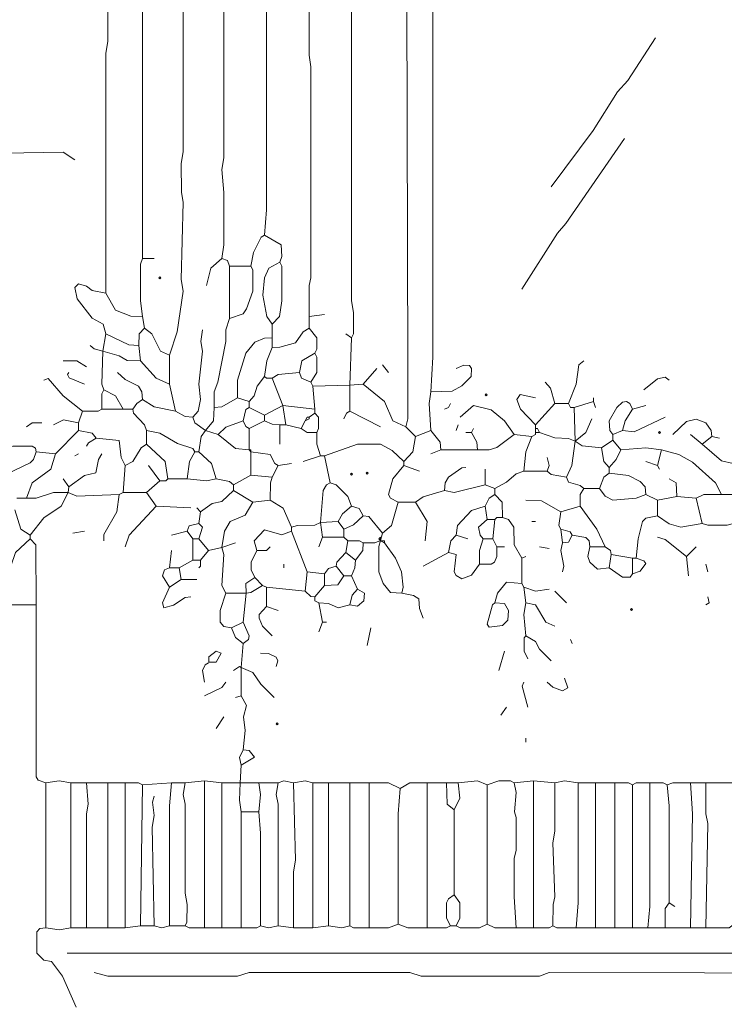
# Model space of a CAD drawing. Header units: millimetres. Extents: x 11 to 20000, y -4 to 8232.
# Tile 14 of 54: x 4007 to 5379, y 2807 to 4726. Entities that reach past the tile are written whole.
import ezdxf

# ---------------------------------------------------------------- set-up
doc = ezdxf.new("R2010")
doc.units = ezdxf.units.MM
for name, color, linetype, lineweight in [('ARCHITECTURE', 7, 'Continuous', 13), ('MASONRY_AND_ARCH', 7, 'Continuous', 13), ('PLANTING', 7, 'Continuous', 13)]:
    doc.layers.add(name, color=color, linetype=linetype, lineweight=lineweight)

msp = doc.modelspace()

# ---------------------------------------------------------------- linework, layer by layer
at = {"layer": 'ARCHITECTURE', "color": 7, "lineweight": 13}
for points in [[(4174.20814, 4193.06143), (4174.21437, 4660.63348), (4177.9793, 4683.25792), (4177.9724, 5000), (4174.21437, 5018.85328), (4174.21437, 5128.20554), (4177.9724, 5147.05882), (4177.9793, 5531.67421)], [(4249.62251, 5527.90305), (4249.61629, 5267.72206), (4245.85882, 5248.86878), (4249.62251, 5018.85328), (4245.85882, 4996.22885), (4245.8526, 4260.93473)], [(4325.03812, 5527.90305), (4325.03122, 4468.32579), (4321.26697, 4445.70136), (4321.41505, 4389.14027), (4325.03812, 4370.28699), (4321.27319, 4219.45701), (4325.03122, 4196.83258), (4313.57749, 4117.64706), (4298.64253, 4072.39819)], [(4570.13575, 4147.81256), (4570.28382, 4208.1448), (4573.9, 4223.22817), (4573.9, 4634.2379), (4570.13575, 4656.86233), (4570.14197, 4758.67229), (4573.9, 4777.52681), (4573.9, 5196.07885), (4570.14197, 5214.93213), (4570.13575, 5414.78088), (4573.9, 5437.40532), (4573.9069, 5531.67421)], [(4404.22364, 5524.13314), (4404.21674, 4457.01357), (4400.45249, 4434.38914), (4404.21674, 4389.14027), (4404.21674, 4287.33032), (4400.45249, 4260.93473)], [(4487.17907, 5282.80543), (4487.17285, 4355.20362), (4483.40916, 4306.1836)], [(4758.67229, 3932.88043), (4762.44344, 3947.9638), (4762.44344, 4030.92048), (4762.44344, 4049.77376), (4759.87704, 5003.77048), (4769.98518, 5013.87862), (4981.14672, 5089.44796), (5056.56109, 5109.20317), (5267.72206, 5146.91075), (5407.23982, 5158.22296), (5456.25984, 5158.37104)], [(4807.69231, 4000.75373), (4811.46346, 4068.62704), (4811.45656, 4905.73111), (4807.69853, 4950.97998), (4811.61742, 4962.28597), (4822.77568, 4969.8345)], [(5041.47771, 4400.45249), (5123.38462, 4509.80351), (5170.73993, 4585.21912), (5191.25102, 4607.84355), (5245.09762, 4690.79898)], [(5184.76663, 4494.72138), (5070.58778, 4328.80803), (5053.84038, 4309.95475), (4984.91663, 4200.60373)], [(4113.8759, 4453.24242), (4091.25147, 4468.17115), (3898.94378, 4464.55464)], [(4038.46154, 3585.97285), (3947.9638, 3585.97907), (3925.33937, 3589.74333), (3774.50973, 3589.7371), (3751.88529, 3585.97285), (3668.92919, 3585.97907), (3650.07534, 3589.74355), (3088.23529, 3589.74355), (3069.38167, 3585.97975), (3046.75724, 3589.7371), (2854.44955, 3589.7371), (2843.13699, 3585.97285)]]:
    msp.add_lwpolyline(points, dxfattribs=at)
at = {"layer": 'MASONRY_AND_ARCH', "color": 7, "lineweight": 13}
for points in [[(4366.51584, 3242.83586), (4366.51584, 2956.25916)], [(5007.54106, 3242.83586), (5007.54106, 2956.25916)], [(4057.31482, 3239.06459), (4057.31482, 2956.25916)], [(4106.33484, 3239.06459), (4106.33484, 2956.25916)], [(4136.50034, 3239.06459), (4140.11686, 3197.58699), (4136.50724, 3178.73303), (4136.50034, 2956.25916)], [(4177.9793, 3239.06459), (4177.9793, 2956.25916)], [(4211.91595, 3239.06459), (4211.91595, 2956.25916)], [(4245.8526, 3235.29412), (4242.08145, 2960.03043)], [(4302.41369, 3239.06459), (4298.64876, 3193.81572), (4298.64253, 2960.03043)], [(4328.80803, 3239.06459), (4325.04434, 3216.44016), (4328.80181, 3197.58699), (4328.81493, 3024.13247), (4332.57919, 3001.50803), (4332.43111, 2967.57828), (4328.80803, 2960.03043)], [(4400.45249, 2956.25916), (4400.45249, 3239.06459)], [(4509.80351, 2960.03043), (4509.79729, 3197.58699), (4506.03982, 3216.44016), (4509.80351, 3239.06459)], [(4539.97025, 2956.25916), (4539.97647, 3065.61086), (4543.74016, 3088.23529), (4539.97025, 3239.06459)], [(4577.67681, 3239.06459), (4577.67681, 2956.25916)], [(4607.84355, 3239.06459), (4607.84355, 2960.03043)], [(4649.32127, 2960.03043), (4649.32127, 3239.06459)], [(4687.02907, 3239.06459), (4687.02907, 2956.25916)], [(4747.36007, 3227.75238), (4743.59638, 3178.73303), (4743.59016, 2963.8009)], [(4800.15124, 3239.06459), (4800.15124, 2956.25916)], [(4917.04333, 3235.29412), (4917.04333, 2963.8009)], [(4973.60441, 2956.25916), (4969.8345, 3016.59152), (4969.98235, 3092.00577), (4973.59819, 3107.08925), (4973.45656, 3171.19129), (4970.13043, 3182.50351), (4973.59819, 3220.21143), (4969.8345, 3239.06459)], [(5049.02002, 3239.06459), (5049.01312, 3144.79638), (5045.24887, 3122.17195), (5049.01312, 3016.59152), (5045.39695, 3001.50803), (5045.24887, 2960.03043)], [(5094.26889, 3239.06459), (5094.26199, 3005.2793), (5090.49774, 2956.25939)], [(5128.20554, 3239.06459), (5128.20554, 2956.25939)], [(5165.9121, 2956.25939), (5165.9121, 3239.06459)], [(5199.84876, 2956.25939), (5199.84876, 3235.29412)], [(5233.78541, 3239.06459), (5233.77919, 2997.73756), (5230.0155, 2956.25939)], [(5271.49321, 3005.2793), (5271.48699, 3193.81572), (5267.72206, 3235.29412)], [(5312.97093, 3239.06459), (5316.74208, 3178.73303), (5312.97093, 2956.25939)], [(5343.13767, 3239.06459), (5343.28552, 3178.73303), (5346.90758, 3159.87907), (5343.13767, 2956.25939)], [(4268.47704, 3212.66968), (4265.00238, 3201.35747), (4268.47014, 3174.96256), (4264.70588, 3152.33812), (4268.47704, 2960.03043)], [(4852.94118, 3186.27477), (4852.94118, 3020.36199)], [(4438.16029, 3182.50351), (4472.09695, 3182.50351)], [(4438.16029, 3182.50351), (4438.16029, 2956.25916)], [(4475.86686, 2960.03043), (4475.86063, 3141.0259), (4472.09695, 3182.50351)], [(4845.40011, 2960.03043), (4838.01278, 2975.11312), (4838.01278, 3005.2793), (4841.7836, 3012.81403), (4852.94118, 3020.36199)], [(4856.71233, 2960.03043), (4864.09876, 2975.11312), (4864.09876, 3005.2793), (4852.94118, 3020.36199)], [(5271.49321, 3005.2793), (5264.1, 2993.96708), (5263.95215, 2956.25939)], [(5282.80543, 2997.73756), (5271.49321, 3005.2793)], [(4057.31482, 2956.25916), (4046.0095, 2955.05509), (4039.66606, 2948.71131), (4039.66606, 2907.23982), (4053.54491, 2893.3612), (4068.47919, 2890.95294), (4090.05419, 2861.99095), (4116.59038, 2801.65939)], [(4057.31482, 2956.25916), (4083.71041, 2952.48869), (4106.33484, 2956.25916)], [(4136.50034, 2956.25916), (4106.33484, 2956.25916)], [(4177.9793, 2956.25916), (4136.50034, 2956.25916)], [(4177.9793, 2956.25916), (4211.91595, 2956.25916)], [(4211.91595, 2956.25916), (4242.08145, 2960.03043)], [(4268.47704, 2960.03043), (4242.08145, 2960.03043)], [(4268.47704, 2960.03043), (4283.55916, 2956.25916), (4298.64253, 2960.03043)], [(4328.80803, 2960.03043), (4298.64253, 2960.03043)], [(4328.80803, 2960.03043), (4336.35656, 2956.4069), (4366.51584, 2956.25916)], [(4400.45249, 2956.25916), (4366.51584, 2956.25916)], [(4400.45249, 2956.25916), (4438.16029, 2956.25916)], [(4475.86686, 2960.03043), (4468.31957, 2956.4069), (4438.16029, 2956.25916)], [(4475.86686, 2960.03043), (4490.95023, 2956.25916), (4509.80351, 2960.03043)], [(4539.97025, 2956.25916), (4509.80351, 2960.03043)], [(4539.97025, 2956.25916), (4577.67681, 2956.25916)], [(4577.67681, 2956.25916), (4607.84355, 2960.03043)], [(4649.32127, 2960.03043), (4634.2379, 2956.25916), (4607.84355, 2960.03043)], [(4649.32127, 2960.03043), (4656.86923, 2956.4069), (4687.02907, 2956.25916)], [(4743.59016, 2963.8009), (4724.73563, 2956.40769), (4687.02907, 2956.25916)], [(4743.59016, 2963.8009), (4762.44344, 2956.40769), (4800.15124, 2956.25916)], [(4845.40011, 2960.03043), (4837.85158, 2956.4069), (4800.15124, 2956.25916)], [(4856.71233, 2960.03043), (4845.40011, 2960.03043)], [(4856.71233, 2960.03043), (4864.25962, 2956.4069), (4901.9612, 2956.4138), (4917.04333, 2963.8009)], [(4973.60441, 2956.25916), (4932.1267, 2956.4138), (4917.04333, 2963.8009)], [(4973.60441, 2956.25916), (5007.54106, 2956.25916)], [(5045.24887, 2960.03043), (5037.7009, 2956.4069), (5007.54106, 2956.25916)], [(5090.49774, 2956.25939), (5075.41437, 2956.25939), (5052.79683, 2956.25939), (5045.24887, 2960.03043)], [(5090.49774, 2956.25939), (5128.20554, 2956.25939)], [(5165.9121, 2956.25939), (5150.82998, 2956.25939), (5128.20554, 2956.25939)], [(5165.9121, 2956.25939), (5199.84876, 2956.25939)], [(5199.84876, 2956.25939), (5230.0155, 2956.25939)], [(5230.0155, 2956.25939), (5263.95215, 2956.25939)], [(5263.95215, 2956.25939), (5312.97093, 2956.25939)], [(5343.13767, 2956.25939), (5312.97093, 2956.25939)], [(5403.46867, 2967.57138), (5388.38654, 2956.25939), (5343.13767, 2956.25939)], [(6745.85192, 2892.15713), (6738.30407, 2902.27138), (6719.45701, 2907.2336), (6523.37885, 2903.46934), (6496.98314, 2907.23982), (4098.79378, 2907.23982)], [(4151.58371, 2869.53269), (4177.9793, 2861.99095), (4430.61799, 2861.99717), (4453.24242, 2869.53247), (4766.21459, 2869.53247), (4788.83903, 2861.99095), (5018.85328, 2861.99717), (5037.70781, 2869.53247), (6549.77376, 2865.7552), (6564.85645, 2862.13869), (6640.27149, 2861.99095), (6662.89593, 2865.76143)]]:
    msp.add_lwpolyline(points, dxfattribs=at)
at = {"layer": 'PLANTING', "color": 7, "lineweight": 13}
for points in [[(4653.09242, 5049.02002), (4653.09864, 4177.9793), (4656.86233, 4155.35486), (4656.71448, 4113.88281), (4653.09242, 4106.33484)], [(4457.01357, 4245.8526), (4461.84084, 4272.24695), (4477.05848, 4302.25871), (4483.40916, 4306.1836)], [(4483.40916, 4306.1836), (4516.14106, 4287.17568), (4517.1974, 4264.70588), (4513.57466, 4253.39367)], [(4245.8526, 4260.93473), (4242.08145, 4249.62251), (4242.08767, 4177.9793), (4245.8526, 4147.81256)], [(4268.47704, 4260.93473), (4245.8526, 4260.93473)], [(4400.45249, 4260.93473), (4379.03258, 4242.08145), (4370.28699, 4208.1448)], [(4415.53586, 4245.8526), (4411.61007, 4257.00984), (4400.45249, 4260.93473)], [(4457.01357, 4245.8526), (4415.53586, 4245.8526)], [(4415.53586, 4245.8526), (4415.53586, 4144.04265)], [(4457.01357, 4245.8526), (4460.63631, 4238.30407), (4460.63631, 4196.83258), (4448.42206, 4162.89593), (4441.78235, 4152.64038), (4415.53586, 4144.04265)], [(4513.57466, 4253.39367), (4492.0069, 4241.93337), (4483.55701, 4223.22817), (4479.9345, 4189.29152), (4488.23575, 4147.81256), (4498.49129, 4132.73043)], [(4513.57466, 4253.39367), (4517.1974, 4245.8457), (4517.1974, 4177.9793), (4512.37014, 4147.81256), (4498.49129, 4132.73043)], [(4174.20814, 4113.8759), (4169.23314, 4132.58201), (4147.81256, 4144.19661), (4118.83846, 4181.74921), (4114.03088, 4204.36742), (4121.42443, 4211.61256), (4136.50034, 4206.94717), (4147.81256, 4198.03676), (4174.20814, 4193.06143)], [(4174.20814, 4193.06143), (4193.06833, 4160.18145), (4223.22817, 4147.96097), (4245.8526, 4147.81256)], [(4249.62251, 4125.18812), (4245.8526, 4147.81256)], [(4600.30124, 4151.58371), (4570.13575, 4147.81256)], [(4570.13575, 4147.81256), (4570.13575, 4125.18812)], [(4415.53586, 4144.04265), (4408.14853, 4121.41821), (4407.8457, 4098.79378), (4392.76301, 4019.60826), (4385.51753, 4000.75373), (4385.36912, 3970.58824)], [(4498.49129, 4132.73043), (4498.49129, 4106.33484)], [(4174.20814, 4113.8759), (4168.55204, 4079.93925)], [(4174.20814, 4113.8759), (4219.45701, 4092.30814), (4238.31029, 4091.25147)], [(4249.62251, 4125.18812), (4239.36697, 4113.8759), (4238.31029, 4091.25147)], [(4249.62251, 4125.18812), (4263.64921, 4113.72805), (4280.8388, 4080.08767), (4298.64253, 4072.39819)], [(4343.8914, 3951.73495), (4353.99943, 3963.04717), (4358.8198, 3985.67161), (4355.20984, 4015.8371), (4362.59072, 4079.93925), (4359.12873, 4098.79378), (4362.74468, 4121.41821)], [(4430.61799, 3989.44152), (4430.7664, 4023.37817), (4446.75113, 4076.16934), (4464.55532, 4097.7371), (4483.40916, 4105.28507), (4498.49129, 4106.33484)], [(4570.13575, 4125.18812), (4558.97817, 4117.64084), (4543.74016, 4096.22681), (4513.57466, 4087.62941), (4498.49129, 4087.48156)], [(4498.49129, 4087.48156), (4498.49129, 4106.33484)], [(4570.13575, 4125.18812), (4585.06414, 4106.33484), (4585.0707, 4083.71663), (4581.44796, 4076.16934)], [(4641.7802, 4113.8759), (4653.09242, 4106.33484)], [(4649.32127, 4013.95215), (4653.09242, 4106.33484)], [(4144.04265, 4091.25147), (4151.58993, 4084.90147), (4168.55204, 4079.93925)], [(4238.31029, 4091.25147), (4242.08145, 4061.08597)], [(4498.49129, 4087.48156), (4488.22952, 4061.08597), (4483.40916, 4030.92048)], [(4170.43699, 4004.52489), (4166.6733, 4015.8371), (4168.55204, 4079.93925)], [(4168.55204, 4079.93925), (4200.60373, 4071.20679), (4215.68586, 4062.14265), (4242.08145, 4061.08597)], [(4298.64253, 4072.39819), (4298.64253, 4015.8371)], [(4581.44796, 4076.16934), (4556.25713, 4060.9379), (4551.28247, 4038.46154)], [(4581.44796, 4076.16934), (4585.0707, 4068.62081), (4585.06414, 4038.46154), (4573.9069, 4019.60826)], [(4136.50034, 4049.77376), (4117.64706, 4060.93133), (4091.25147, 4061.08597)], [(4242.08145, 4061.08597), (4272.39536, 4027.2974), (4298.64253, 4015.8371)], [(4724.73563, 4038.46154), (4713.42342, 4053.54491)], [(4856.71233, 4046.0026), (4871.79446, 4052.49446), (4882.95271, 4052.34016), (4886.72319, 4045.99638), (4885.6733, 4030.92048), (4868.02455, 4012.21437), (4849.17002, 4001.81041), (4807.69231, 4000.75373)], [(5075.41437, 3978.1293), (5090.3431, 4015.8371), (5095.47274, 4053.53801), (5105.58111, 4061.08597)], [(4102.56369, 4038.46154), (4099.99762, 4034.54253), (4102.72523, 4028.1991), (4132.73043, 4015.8371)], [(4245.8526, 3985.67161), (4244.79593, 4000.75373), (4238.16244, 4011.9181), (4211.91595, 4024.57636), (4196.83258, 4038.46154)], [(4483.40916, 4030.92048), (4469.37557, 4012.06595), (4463.35079, 3993.21267), (4453.24242, 3981.90045)], [(4498.49129, 4027.14932), (4487.17907, 4027.14932), (4483.40916, 4030.92048)], [(4498.49129, 4027.14932), (4509.80419, 4034.53643), (4551.28247, 4038.46154)], [(4573.9069, 4019.60826), (4555.20735, 4027.30396), (4551.28247, 4038.46154)], [(4675.71686, 4015.8371), (4702.1112, 4046.0026)], [(5271.49321, 4023.37817), (5263.94525, 4029.57455), (5248.86878, 4026.09955), (5222.47319, 4004.52489)], [(4053.54491, 4023.37817), (4061.92862, 4026.63258), (4091.39989, 3993.36075), (4128.95928, 3963.04717)], [(4309.95475, 3963.04717), (4298.64253, 4015.8371)], [(4498.49129, 4027.14932), (4519.23077, 3974.35939)], [(4573.9069, 4019.60826), (4577.67681, 4012.06595)], [(4649.32127, 4013.95215), (4577.67681, 4012.06595)], [(4581.44796, 3966.81708), (4577.67681, 4012.06595)], [(4649.32127, 4013.95215), (4675.71686, 4015.8371)], [(4649.32127, 4013.95215), (4649.32127, 3963.04717)], [(4758.67229, 3932.88043), (4733.47523, 3944.34762), (4717.04649, 3981.90045), (4675.71686, 4015.8371)], [(5030.1655, 4019.60826), (5040.28043, 4008.29536), (5049.02002, 3978.1293)], [(4170.43699, 4004.52489), (4166.81493, 3996.97692), (4166.66708, 3966.81708)], [(4170.43699, 4004.52489), (4193.0552, 3993.20645), (4208.1448, 3966.81708)], [(4807.69231, 4000.75373), (4803.92115, 3978.1293), (4807.69231, 3925.33937)], [(5011.31222, 3989.44152), (4981.15294, 3995.63066), (4974.80916, 3985.67093), (4982.20283, 3966.81708), (5011.31222, 3936.65158)], [(4245.8526, 3985.67161), (4234.54661, 3978.12308), (4226.99808, 3966.81708)], [(4245.8526, 3985.67161), (4268.47704, 3971.64491), (4309.95475, 3963.04717)], [(4430.61799, 3989.44152), (4400.45249, 3971.64491), (4385.36912, 3970.58824)], [(4430.61799, 3989.44152), (4453.24242, 3981.90045)], [(4453.24242, 3970.58824), (4453.24242, 3981.90045)], [(4519.23077, 3974.35939), (4483.40916, 3955.50486)], [(4581.44796, 3966.81708), (4519.23077, 3974.35939)], [(4519.23077, 3974.35939), (4524.88688, 3936.65158)], [(4845.40011, 3978.1293), (4841.62896, 3970.58824), (4834.0879, 3966.81708)], [(4969.8345, 3917.7983), (4950.83213, 3944.19265), (4924.58563, 3965.6198), (4890.64898, 3974.19785), (4864.25339, 3951.73495)], [(5011.31222, 3936.65158), (5049.02002, 3978.1293)], [(5075.41437, 3978.1293), (5049.02002, 3978.1293)], [(5075.41437, 3978.1293), (5079.18552, 3970.58824), (5086.72658, 3970.58824)], [(5124.43439, 3981.90045), (5086.72658, 3970.58824)], [(5124.43439, 3981.90045), (5124.43439, 3989.44152)], [(5128.20554, 3970.58824), (5124.43439, 3981.90045)], [(5199.84876, 3966.81708), (5195.02217, 3977.97534), (5188.53032, 3981.73925), (5180.99548, 3980.69593), (5169.83133, 3970.58824), (5154.75486, 3944.19265), (5155.79774, 3925.34559), (5162.14219, 3917.7983)], [(5226.24434, 3974.35939), (5199.84876, 3966.81708)], [(4121.41821, 3940.42274), (4128.95928, 3963.04717)], [(4166.66708, 3966.81708), (4159.11855, 3963.19502), (4128.95928, 3963.04717)], [(4166.66708, 3966.81708), (4208.1448, 3966.81708)], [(4226.99808, 3966.81708), (4208.1448, 3966.81708)], [(4226.99808, 3966.81708), (4228.20283, 3959.2698), (4249.46855, 3936.65158), (4253.39367, 3925.33937)], [(4343.8914, 3951.73495), (4328.80803, 3952.79106), (4309.95475, 3963.04717)], [(4368.40079, 3925.33937), (4384.16527, 3944.19265), (4385.36912, 3970.58824)], [(4453.24242, 3970.58824), (4446.89898, 3966.66312), (4441.9302, 3944.19265)], [(4453.24242, 3970.58824), (4483.40916, 3955.50486)], [(4483.40916, 3944.19265), (4483.40916, 3955.50486)], [(4581.44796, 3959.27602), (4570.13575, 3951.73495)], [(4581.44796, 3966.81708), (4581.44796, 3959.27602)], [(4585.21912, 3921.56821), (4588.84118, 3929.11674), (4588.83507, 3951.72805), (4581.44796, 3959.27602)], [(4638.00905, 3947.9638), (4642.82941, 3959.12138), (4649.32127, 3963.04717)], [(4649.32127, 3963.04717), (4709.65351, 3932.88043)], [(5088.61278, 3904.59989), (5086.72658, 3970.58824)], [(5180.99548, 3925.33937), (5185.81618, 3944.19265), (5199.84876, 3966.81708)], [(4049.77376, 3940.42274), (4030.92048, 3940.26776), (4019.60826, 3932.88043)], [(4072.39819, 3936.65158), (4092.08722, 3946.54559), (4121.41821, 3940.42274)], [(4121.41821, 3925.33937), (4121.41821, 3940.42274)], [(4368.40079, 3925.33937), (4347.81652, 3940.57025), (4343.8914, 3951.73495)], [(4392.91143, 3917.7983), (4407.99355, 3931.67658), (4441.9302, 3944.19265)], [(4441.9302, 3944.19265), (4446.89242, 3933.03541), (4453.24242, 3929.11052)], [(4483.40916, 3944.19265), (4453.24242, 3929.11052)], [(4513.57466, 3936.65158), (4498.49129, 3937.70136), (4483.40916, 3944.19265)], [(4513.57466, 3936.65158), (4524.88688, 3936.65158)], [(4513.57466, 3936.65158), (4513.57466, 3898.94378)], [(4555.05238, 3929.11052), (4524.88688, 3936.65158)], [(4555.05238, 3929.11052), (4562.59468, 3944.19265)], [(4570.13575, 3951.73495), (4566.36459, 3951.73495), (4562.59468, 3944.19265)], [(4570.13575, 3951.73495), (4570.13575, 3947.9638), (4562.59468, 3944.19265)], [(4856.71233, 3925.33937), (4860.48224, 3936.65158)], [(5011.31222, 3929.11052), (5011.31222, 3936.65158)], [(5088.61278, 3904.59989), (5109.19706, 3921.56821), (5120.66324, 3947.9638)], [(5180.99548, 3925.33937), (5203.61991, 3922.62489), (5263.95215, 3951.73495)], [(5279.03428, 3917.7983), (5305.43609, 3943.13654), (5324.28314, 3947.81572), (5342.98925, 3940.26776), (5353.2517, 3925.33937), (5354.44989, 3914.02715)], [(4121.41821, 3925.33937), (4076.16934, 3880.0905)], [(4121.41821, 3925.33937), (4147.80633, 3920.36437), (4155.35486, 3910.256)], [(4347.66256, 3883.86165), (4343.73676, 3890.35294), (4313.7259, 3900.13541), (4279.78925, 3920.51278), (4253.39367, 3925.33937)], [(4253.39367, 3925.33937), (4253.39367, 3898.94378)], [(4368.40079, 3925.33937), (4360.03394, 3914.02715), (4355.20362, 3883.86165)], [(4368.40079, 3925.33937), (4392.91143, 3917.7983)], [(4392.91143, 3917.7983), (4426.84808, 3890.50758), (4453.24242, 3887.63156)], [(4453.24242, 3887.63156), (4453.24242, 3929.11052)], [(4585.21912, 3921.56821), (4566.36527, 3921.72319), (4555.05238, 3929.11052)], [(4592.76018, 3876.31934), (4585.36697, 3898.94378), (4585.21912, 3921.56821)], [(4758.67229, 3932.88043), (4777.52681, 3914.02715)], [(4777.52681, 3914.02715), (4807.69231, 3925.33937)], [(4807.69231, 3925.33937), (4825.3483, 3902.71493), (4826.54559, 3887.63156)], [(4886.87783, 3921.56821), (4875.56561, 3921.56821)], [(4890.64898, 3929.11052), (4886.87783, 3921.56821)], [(4898.19005, 3887.63156), (4896.99242, 3902.71493), (4886.87783, 3921.56821)], [(4969.8345, 3917.7983), (4935.89785, 3892.45249), (4920.81448, 3887.77998), (4898.19005, 3887.63156)], [(4969.8345, 3917.7983), (5003.77115, 3914.02715)], [(5011.31222, 3921.56821), (5011.31222, 3917.7983), (5003.77115, 3914.02715)], [(5011.31222, 3929.11052), (5015.08337, 3929.11052), (5018.85328, 3921.56821)], [(5011.31222, 3929.11052), (5011.31222, 3921.56821)], [(5018.85328, 3921.56821), (5011.31222, 3921.56821)], [(5088.61278, 3904.59989), (5075.4181, 3910.10509), (5049.02002, 3911.30645), (5018.85328, 3921.56821)], [(5180.99548, 3925.33937), (5162.14219, 3917.7983)], [(5162.14219, 3906.48609), (5162.14219, 3917.7983)], [(5335.59536, 3898.94378), (5312.97093, 3917.7983)], [(4038.46154, 3883.86165), (4037.25701, 3891.25464), (4030.91357, 3895.01889), (3993.21267, 3895.02545), (3974.35939, 3887.63156)], [(4155.35486, 3910.256), (4140.42613, 3901.67138), (4136.50034, 3895.17387)], [(4211.91595, 3857.46606), (4204.52206, 3872.54943), (4200.23473, 3906.11708), (4155.35486, 3910.256)], [(4211.91595, 3857.46606), (4226.99186, 3865.15554), (4243.13744, 3891.39649), (4253.39367, 3898.94378)], [(4253.39367, 3898.94378), (4289.89672, 3865.00713), (4294.87138, 3831.07048)], [(4754.90238, 3865.00713), (4732.27794, 3886.58201), (4709.65351, 3898.79593), (4664.40464, 3898.79593), (4600.30124, 3876.31934)], [(4754.90238, 3865.00713), (4772.55113, 3883.86165), (4777.52681, 3914.02715)], [(4988.68778, 3846.15385), (4992.60679, 3883.86165), (5003.77115, 3914.02715)], [(5088.61278, 3904.59989), (5081.9, 3857.46606), (5071.64446, 3834.84163)], [(5088.61278, 3904.59989), (5101.8069, 3895.33133), (5139.51776, 3891.40271)], [(5139.51776, 3891.40271), (5162.14219, 3906.48609)], [(5162.14219, 3906.48609), (5177.22432, 3887.63156)], [(5335.59536, 3898.94378), (5354.44989, 3914.02715)], [(5395.9276, 3861.23722), (5373.30317, 3866.19876), (5335.59536, 3898.94378)], [(5369.53201, 3910.256), (5354.44989, 3914.02715)], [(4038.46154, 3883.86165), (4033.4931, 3868.7845), (4027.1431, 3862.29333), (3981.90045, 3841.18541), (3963.19502, 3827.15215), (3952.79038, 3808.44672), (3951.73495, 3797.13382)], [(4076.16934, 3880.0905), (4067.42975, 3849.925), (4031.06833, 3823.52941), (4019.60826, 3793.36391)], [(4038.46154, 3883.86165), (4076.16934, 3880.0905)], [(4166.66708, 3880.0905), (4160.18145, 3868.77828), (4154.99242, 3842.7517), (4132.73043, 3837.70419), (4102.56369, 3815.98835)], [(4121.41821, 3880.0905), (4113.8759, 3876.31934)], [(4347.66256, 3883.86165), (4337.39989, 3865.00713), (4332.57919, 3831.07048)], [(4347.66256, 3883.86165), (4355.20362, 3883.86165)], [(4389.14027, 3831.07048), (4380.40102, 3861.23654), (4355.20362, 3883.86165)], [(4457.01357, 3883.86165), (4457.01357, 3887.63156), (4453.24242, 3887.63156)], [(4457.01357, 3883.86165), (4453.24242, 3887.63156)], [(4457.01357, 3883.86165), (4494.57296, 3878.88597), (4503.45351, 3861.39118), (4509.80351, 3857.46606)], [(4457.01357, 3883.86165), (4457.01357, 3838.61278)], [(4592.76018, 3876.31934), (4558.82353, 3865.00713)], [(4592.76018, 3876.31934), (4600.30124, 3876.31934)], [(4600.30124, 3876.31934), (4611.61346, 3823.52941)], [(4807.69231, 3880.0905), (4826.54559, 3887.63156)], [(4898.19005, 3887.63156), (4826.54559, 3887.63156)], [(5154.59989, 3853.69491), (5144.34434, 3865.00781), (5139.51776, 3891.40271)], [(5154.59989, 3853.69491), (5168.48563, 3868.77828), (5177.22432, 3887.63156)], [(5177.22432, 3887.63156), (5226.24434, 3891.40271), (5256.40984, 3887.63156)], [(5248.86878, 3857.46606), (5256.40984, 3887.63156)], [(5373.30317, 3800.90498), (5361.84287, 3823.52941), (5316.74208, 3863.95758), (5290.34649, 3879.0345), (5256.40984, 3887.63156)], [(4208.1448, 3804.67613), (4211.91595, 3857.46606)], [(4279.78925, 3827.30057), (4257.16482, 3857.46606)], [(4498.49129, 3834.84163), (4509.80351, 3857.46606)], [(4536.1991, 3861.23722), (4509.80351, 3857.46606)], [(4754.90238, 3857.46606), (4733.47523, 3831.07048), (4725.03903, 3800.90498), (4728.66143, 3793.51176), (4743.59016, 3785.82161)], [(4754.90238, 3857.46606), (4754.90238, 3865.00713)], [(4754.90238, 3857.46606), (4785.06787, 3846.15385)], [(5033.93665, 3872.54943), (5037.69468, 3857.46606), (5033.93665, 3846.15385)], [(5226.24434, 3865.00713), (5248.86878, 3857.46606)], [(5252.63993, 3849.925), (5248.86878, 3857.46606)], [(4423.07692, 3819.75826), (4457.01357, 3838.61278)], [(4498.49129, 3834.84163), (4457.01357, 3838.61278)], [(4834.0879, 3808.44604), (4835.144, 3823.52941), (4841.77704, 3834.83541), (4868.01765, 3852.49762), (4875.56561, 3853.69491)], [(4913.27342, 3819.75826), (4913.27342, 3849.925)], [(4932.1267, 3812.21719), (4954.75113, 3824.72704), (4973.60441, 3841.32658), (4988.68778, 3846.15385)], [(5033.93665, 3846.15385), (4988.68778, 3846.15385)], [(5033.93665, 3846.15385), (5041.48462, 3839.81007), (5071.64446, 3834.84163)], [(5135.74661, 3812.21719), (5144.34434, 3834.83541), (5154.59989, 3842.38269)], [(5154.59989, 3853.69491), (5154.59989, 3842.38269)], [(5154.59989, 3842.38269), (5192.30769, 3837.55645), (5214.93213, 3826.24389), (5225.03982, 3815.98767), (5226.24434, 3800.90498)], [(4091.25147, 3831.07048), (4102.56369, 3815.98835)], [(4279.78925, 3827.30057), (4253.39367, 3804.67613)], [(4279.78925, 3827.30057), (4291.10147, 3827.30057), (4294.87138, 3831.07048)], [(4332.57919, 3831.07048), (4294.87138, 3831.07048)], [(4389.14027, 3831.07048), (4370.28699, 3827.30057), (4332.57919, 3831.07048)], [(4389.14027, 3831.07048), (4415.52896, 3826.10271), (4423.07692, 3819.75826)], [(4423.07692, 3819.75826), (4423.07692, 3808.44604)], [(4498.49129, 3834.84163), (4494.86923, 3823.52941), (4494.72138, 3789.59276)], [(4611.61346, 3823.52941), (4604.21391, 3819.6043), (4597.58744, 3808.44604), (4592.76018, 3746.22885)], [(4611.61346, 3823.52941), (4622.92636, 3819.6043), (4645.39615, 3797.13382), (4653.09242, 3778.28054)], [(4913.27342, 3819.75826), (4852.94118, 3804.82398), (4834.0879, 3808.44604)], [(4932.1267, 3812.21719), (4913.27342, 3819.75826)], [(5105.58111, 3812.21719), (5098.03258, 3818.56097), (5075.56934, 3824.72704), (5071.64446, 3834.84163)], [(5286.57658, 3797.13382), (5285.37183, 3823.52319), (5271.49321, 3831.07048)], [(4100.67873, 3804.67613), (4072.39819, 3804.52771), (4038.46154, 3793.51176), (4019.60826, 3793.36391)], [(4100.67873, 3804.67613), (4087.33314, 3778.28054), (4053.55113, 3755.50803), (4027.14932, 3721.71946)], [(4100.67873, 3804.67613), (4102.56369, 3815.98835)], [(4200.60373, 3800.90498), (4117.64706, 3797.28224), (4100.67873, 3804.67613)], [(4170.43699, 3710.40724), (4170.65792, 3722.5552), (4195.63495, 3766.96833), (4200.60373, 3800.90498)], [(4200.60373, 3800.90498), (4208.1448, 3804.67613)], [(4253.39367, 3804.67613), (4208.1448, 3804.67613)], [(4253.39367, 3804.67613), (4272.24695, 3778.28054)], [(4358.97477, 3766.96833), (4381.59921, 3782.94627), (4400.44627, 3787.02636), (4423.07692, 3808.44604)], [(4460.78473, 3785.82161), (4423.07692, 3808.44604)], [(4834.0879, 3808.44604), (4792.60894, 3796.07839), (4777.52681, 3785.82161)], [(4913.27342, 3778.28054), (4920.96256, 3793.35701), (4932.1267, 3800.90498)], [(4932.1267, 3812.21719), (4932.1267, 3800.90498)], [(4947.21007, 3755.65611), (4946.00532, 3785.82161), (4932.1267, 3800.90498)], [(5105.58111, 3812.21719), (5098.19378, 3800.90498), (5098.0388, 3778.28054)], [(5135.74661, 3812.21719), (5105.58111, 3812.21719)], [(5135.74661, 3812.21719), (5147.2069, 3797.28224), (5162.14219, 3789.74084), (5207.39106, 3793.51176), (5226.24434, 3800.90498)], [(5248.86878, 3789.59276), (5226.24434, 3800.90498)], [(5324.28314, 3793.36391), (5339.36652, 3800.7569), (5373.30317, 3800.90498)], [(5399.69876, 3800.90498), (5373.30317, 3800.90498)], [(4000.75373, 3793.36391), (4019.60826, 3793.36391)], [(4400.45249, 3697.21007), (4405.27907, 3729.26052), (4416.58541, 3747.96663), (4445.54672, 3760.62455), (4460.78473, 3785.82161)], [(4460.78473, 3785.82161), (4494.72138, 3789.59276)], [(4536.1991, 3736.80283), (4520.06618, 3774.36154), (4494.72138, 3789.59276)], [(4713.42342, 3725.49061), (4731.07975, 3740.57274), (4743.59016, 3785.82161)], [(4743.59016, 3785.82161), (4777.52681, 3785.82161)], [(4796.38009, 3710.40724), (4799.99627, 3748.11505), (4777.52681, 3785.82161)], [(4992.45894, 3789.59276), (5022.62443, 3788.54299), (5060.33224, 3766.96833)], [(5248.86878, 3789.59276), (5286.57658, 3797.13382)], [(5248.86878, 3789.59276), (5248.86878, 3759.42726)], [(5324.28314, 3793.36391), (5286.57658, 3797.13382)], [(5324.28314, 3793.36391), (5335.59536, 3744.34389)], [(3996.98382, 3770.73948), (4008.51595, 3733.2526), (4027.14932, 3721.71946)], [(4211.91595, 3699.09502), (4219.61165, 3721.71946), (4272.24695, 3778.28054)], [(4340.12025, 3774.50939), (4272.24695, 3778.28054)], [(4351.43247, 3774.50939), (4358.97477, 3766.96833)], [(4358.97477, 3766.96833), (4355.20362, 3744.34389)], [(4653.09242, 3778.28054), (4635.28835, 3763.04932), (4626.69683, 3748.11505)], [(4675.71686, 3759.42726), (4668.0267, 3773.45328), (4653.09242, 3778.28054)], [(4913.27342, 3778.28054), (4886.87783, 3769.54129), (4859.58767, 3740.57274), (4856.71233, 3721.71946)], [(4913.27342, 3778.28054), (4917.04333, 3751.88495)], [(5060.33224, 3733.03167), (5056.85758, 3740.57964), (5060.33224, 3766.96833)], [(5098.0388, 3778.28054), (5060.33224, 3766.96833)], [(5147.05882, 3699.09502), (5130.92002, 3733.03167), (5098.0388, 3778.28054)], [(4332.57919, 3729.26052), (4336.5043, 3739.51731), (4355.20362, 3744.34389)], [(4355.20362, 3714.17839), (4362.44219, 3736.79593), (4355.20362, 3744.34389)], [(4592.76018, 3746.22885), (4581.44796, 3740.72455), (4547.51131, 3740.42489), (4536.1991, 3736.80283)], [(4592.76018, 3746.22885), (4626.69683, 3748.11505)], [(4596.53133, 3717.9483), (4592.76018, 3746.22885)], [(4638.00905, 3733.03167), (4626.69683, 3748.11505)], [(4638.00905, 3733.03167), (4656.86233, 3741.77059), (4675.71686, 3759.42726)], [(4675.71686, 3759.42726), (4686.88066, 3758.22251), (4713.42342, 3725.49061)], [(4909.50226, 3714.17839), (4903.15848, 3721.72568), (4900.444, 3736.79593), (4917.04333, 3751.88495)], [(4917.04333, 3751.88495), (4932.1267, 3751.88495)], [(4928.35554, 3714.17839), (4932.1267, 3751.88495)], [(4947.21007, 3755.65611), (4935.89785, 3755.65611), (4932.1267, 3751.88495)], [(4947.21007, 3755.65611), (4958.51538, 3751.731), (4968.77783, 3736.80283), (4969.98846, 3702.86618), (4984.91663, 3676.47059)], [(5011.31222, 3748.11505), (5003.77115, 3748.11505)], [(5207.39106, 3676.47059), (5211.30939, 3714.17839), (5219.90057, 3748.10814), (5226.25057, 3754.45848), (5248.86878, 3759.42726)], [(5248.86878, 3759.42726), (5271.49321, 3743.44876), (5294.11765, 3737.09876), (5335.59536, 3744.34389)], [(5411.01097, 3748.11505), (5384.61538, 3740.72115), (5346.90826, 3740.72115), (5335.59536, 3744.34389)], [(4132.73043, 3729.26052), (4110.106, 3725.49061)], [(4332.57919, 3729.26052), (4302.41369, 3721.71946)], [(4332.57919, 3729.26052), (4343.8914, 3714.17839)], [(4536.1991, 3729.26052), (4517.34581, 3721.8741), (4483.40916, 3731.67975), (4463.03835, 3710.40724), (4468.32579, 3691.55396)], [(4536.1991, 3729.26052), (4536.1991, 3736.80283)], [(4536.1991, 3729.26052), (4566.36459, 3650.075)], [(4638.00905, 3733.03167), (4638.00905, 3717.9483)], [(4709.65351, 3711.03586), (4713.42342, 3725.49061)], [(5060.33224, 3733.03167), (5079.03088, 3728.06324), (5082.95667, 3721.71946)], [(5060.33224, 3733.03167), (5064.10215, 3706.63609)], [(3989.44152, 3661.38722), (3998.18767, 3687.78281), (4027.14932, 3714.17839)], [(4027.14932, 3714.17839), (4027.14932, 3721.71946)], [(4038.46154, 3585.97285), (4038.3069, 3702.8655), (4027.14932, 3714.17839)], [(4355.20362, 3714.17839), (4343.8914, 3714.17839)], [(4343.8914, 3714.17839), (4343.8914, 3672.69943)], [(4355.20362, 3714.17839), (4374.0569, 3691.55396)], [(4426.84808, 3706.63609), (4400.45249, 3697.21007)], [(4596.53133, 3717.9483), (4588.98903, 3699.09502)], [(4596.53133, 3717.9483), (4638.00905, 3717.9483)], [(4645.55011, 3710.40724), (4638.00905, 3717.9483)], [(4645.55011, 3710.40724), (4641.7802, 3687.78281)], [(4645.55011, 3710.40724), (4668.16833, 3710.25916), (4675.71686, 3706.63609)], [(4660.63348, 3672.69943), (4674.66018, 3691.55396), (4675.71686, 3706.63609)], [(4709.65351, 3711.03586), (4698.48224, 3706.80905), (4675.71686, 3706.63609)], [(4751.13122, 3608.59729), (4728.50679, 3609.80147), (4714.47387, 3627.45057), (4706.03043, 3650.075), (4706.03043, 3699.26109), (4709.65351, 3711.03586)], [(4709.65351, 3711.03586), (4717.19457, 3710.40724), (4717.19457, 3706.63609)], [(4709.65351, 3711.03586), (4717.19457, 3706.63609)], [(4751.13122, 3608.59729), (4753.70452, 3619.9095), (4750.07455, 3650.075), (4738.76923, 3676.47059), (4717.19457, 3706.63609)], [(4841.62896, 3687.78281), (4846.5974, 3710.40724), (4856.71233, 3721.71946)], [(4879.33676, 3714.17839), (4856.71233, 3721.71946)], [(4909.50226, 3714.17839), (4902.10905, 3691.55396), (4901.9612, 3665.15837)], [(4909.50226, 3714.17839), (4928.35554, 3714.17839)], [(4935.89785, 3699.09502), (4928.35554, 3714.17839)], [(5064.10215, 3650.075), (5066.67568, 3661.3879), (5060.34536, 3691.55396), (5064.10215, 3706.63609)], [(5082.95667, 3721.71946), (5075.26652, 3707.84084), (5064.10215, 3706.63609)], [(5116.89333, 3699.09502), (5115.68857, 3710.40102), (5109.3448, 3716.74446), (5082.95667, 3721.71946)], [(5248.86878, 3717.9483), (5263.95215, 3713.12172), (5305.42986, 3680.24174)], [(4298.64253, 3657.61731), (4302.41369, 3691.55396)], [(4374.0569, 3691.55396), (4358.97477, 3672.69943)], [(4400.45249, 3697.21007), (4374.0569, 3691.55396)], [(4400.45249, 3697.21007), (4404.21674, 3684.01538), (4400.60057, 3623.68066), (4407.99355, 3608.59729)], [(4464.55464, 3638.76278), (4457.16821, 3653.84615), (4457.16165, 3668.92952), (4468.32579, 3691.55396)], [(4494.72138, 3699.09502), (4487.17285, 3691.70792), (4468.32579, 3691.55396)], [(4622.92568, 3661.38722), (4624.13043, 3668.93575), (4641.7802, 3687.78281)], [(4660.63348, 3672.69943), (4641.7802, 3687.78281)], [(4792.60894, 3661.38722), (4841.62896, 3687.78281)], [(4901.9612, 3665.15837), (4886.72975, 3643.59061), (4868.02455, 3636.19672), (4856.86629, 3642.68201), (4853.10238, 3650.07568), (4856.40894, 3683.85769), (4841.62896, 3687.78281)], [(4901.9612, 3665.15837), (4924.57873, 3665.31301), (4931.07002, 3669.08348), (4935.74943, 3680.24174), (4935.89785, 3699.09502)], [(4935.89785, 3699.09502), (4950.97998, 3699.09502)], [(5018.85328, 3699.09502), (5037.70781, 3695.32387)], [(5116.89333, 3699.09502), (5113.13529, 3680.24174), (5117.04729, 3668.92952), (5131.97545, 3655.05068), (5154.59989, 3657.61731)], [(5116.89333, 3699.09502), (5147.05882, 3699.09502)], [(5147.05882, 3699.09502), (5157.16686, 3691.55396), (5158.37104, 3684.01165)], [(5154.59989, 3657.61731), (5158.37104, 3684.01165)], [(5158.37104, 3684.01165), (5199.84876, 3676.47059)], [(5324.28314, 3699.09502), (5305.42986, 3680.24174)], [(4343.8914, 3672.69943), (4317.49581, 3657.61731)], [(4343.8914, 3672.69943), (4358.97477, 3672.69943)], [(4355.20362, 3657.61731), (4358.97477, 3661.38722), (4358.97477, 3672.69943)], [(4521.11572, 3657.61731), (4521.11572, 3665.15837)], [(4653.09242, 3642.53394), (4659.57681, 3657.61731), (4660.63348, 3672.69943)], [(4992.45894, 3680.24174), (4984.91663, 3676.47059)], [(4984.91663, 3676.47059), (4984.91663, 3627.45057)], [(5207.39106, 3676.47059), (5199.84876, 3676.47059)], [(5199.84876, 3646.30509), (5199.84876, 3676.47059)], [(5207.39106, 3676.47059), (5222.38337, 3671.50871), (5225.87568, 3666.20124), (5214.9259, 3651.13167), (5199.84876, 3646.30509)], [(5305.42986, 3680.24174), (5309.20102, 3642.53394)], [(5343.13767, 3665.15837), (5346.90758, 3650.075)], [(4298.64253, 3619.9095), (4284.76391, 3642.53394), (4288.38699, 3653.69152), (4298.64253, 3657.61731)], [(4298.64253, 3657.61731), (4317.49581, 3657.61731)], [(4321.26697, 3634.99287), (4317.49581, 3657.61731)], [(4562.59468, 3612.36776), (4566.36459, 3650.075)], [(4600.30124, 3646.30509), (4566.36459, 3650.075)], [(4600.30124, 3646.30509), (4607.84977, 3656.56063), (4622.92568, 3661.38722)], [(4600.30124, 3646.30509), (4600.30124, 3623.68066)], [(4622.92568, 3661.38722), (4638.00905, 3642.53394)], [(5154.59989, 3657.61731), (5180.99548, 3639.81946), (5195.92387, 3639.96063), (5199.84876, 3646.30509)], [(4321.26697, 3634.99287), (4298.64253, 3619.9095)], [(4321.26697, 3634.99287), (4351.43247, 3634.99287)], [(4447.58631, 3608.59729), (4446.90588, 3627.30271), (4464.55464, 3638.76278)], [(4479.63801, 3623.68066), (4464.55464, 3638.76278)], [(4600.30124, 3623.68066), (4626.54876, 3624.8845), (4638.00905, 3642.53394)], [(4653.09242, 3642.53394), (4638.00905, 3642.53394)], [(4653.09242, 3642.53394), (4664.40464, 3616.13903)], [(4932.1267, 3589.74333), (4937.1017, 3608.59729), (4954.75735, 3630.01097), (4984.91663, 3627.45057)], [(4988.68778, 3619.9095), (4984.91663, 3627.45057)], [(4340.12025, 3601.05554), (4328.80803, 3599.99921), (4306.1836, 3585.07805), (4287.48495, 3579.78371), (4284.61584, 3589.74333), (4298.64253, 3619.9095)], [(4419.30577, 3540.72398), (4404.22986, 3543.59966), (4396.83631, 3552.04242), (4396.82975, 3574.66063), (4407.99355, 3608.59729)], [(4447.58631, 3608.59729), (4407.99355, 3608.59729)], [(4447.58631, 3608.59729), (4441.9302, 3552.0362)], [(4479.63801, 3623.68066), (4456.94627, 3609.65362), (4447.58631, 3608.59729)], [(4479.63801, 3623.68066), (4487.17907, 3619.9095)], [(4562.59468, 3612.36776), (4487.17907, 3619.9095)], [(4487.17907, 3619.9095), (4487.17907, 3582.20238)], [(4562.59468, 3612.36776), (4573.9, 3602.25973), (4581.44796, 3601.05554)], [(4581.44796, 3601.05554), (4600.30124, 3623.68066)], [(4664.40464, 3616.13903), (4678.28292, 3608.44887), (4676.61143, 3593.52081), (4664.40396, 3583.40645), (4649.32127, 3585.97285)], [(4664.40464, 3616.13903), (4654.28971, 3604.82681), (4649.32127, 3585.97285)], [(4751.13122, 3608.59729), (4773.75566, 3603.77036), (4783.86335, 3597.13665), (4785.21595, 3578.43111), (4792.60894, 3559.57794)], [(5037.70781, 3616.13903), (5011.31222, 3612.51629), (4988.68778, 3619.9095)], [(4988.68778, 3619.9095), (4992.45894, 3589.74333)], [(5071.64446, 3589.74333), (5049.02002, 3612.36776)], [(4581.44796, 3601.05554), (4581.44796, 3593.51459), (4588.98903, 3589.74333)], [(4588.98903, 3589.74333), (4607.84355, 3588.68699), (4626.69683, 3579.63529), (4649.32127, 3585.97285)], [(4596.53133, 3552.0362), (4588.98903, 3589.74333)], [(4992.45894, 3525.64129), (4988.694, 3567.11889), (4992.45894, 3589.74333)], [(4992.45894, 3589.74333), (5011.16414, 3585.81821), (5031.22217, 3552.18462), (5049.02002, 3544.49446)], [(5343.13767, 3585.97285), (5349.33303, 3589.89796), (5346.90758, 3601.05554)], [(4038.46154, 3585.97285), (4038.61618, 3250.38371), (4042.38665, 3243.89219), (4057.31482, 3239.06459)], [(4498.49129, 3525.64129), (4479.79265, 3544.49446), (4473.15305, 3559.57794), (4473.30735, 3567.11889), (4487.17907, 3582.20238)], [(4509.80351, 3574.66063), (4487.17907, 3582.20238)], [(4441.9302, 3552.0362), (4419.30577, 3540.72398)], [(4441.9302, 3552.0362), (4453.2293, 3525.64129), (4452.03857, 3518.10645), (4441.9302, 3510.55781)], [(4588.98903, 3533.18224), (4596.53133, 3552.0362)], [(4596.53133, 3552.0362), (4604.0724, 3552.0362)], [(4419.30577, 3540.72398), (4427.00204, 3521.87692), (4441.9302, 3510.55781)], [(4690.79898, 3540.72398), (4683.25792, 3506.78733)], [(4992.45894, 3525.64129), (4988.83586, 3521.71538), (4988.83586, 3495.47511), (4996.22885, 3480.39242)], [(4992.45894, 3525.64129), (5011.15758, 3514.32217), (5019.00826, 3499.24559), (5041.47771, 3476.62115)], [(5079.18552, 3518.09955), (5082.95667, 3510.55781)], [(4441.9302, 3510.55781), (4438.16029, 3463.4241)], [(4939.66776, 3457.76799), (4950.97998, 3495.47511)], [(4506.0336, 3465.30894), (4509.64253, 3476.62115), (4505.87862, 3484.00826), (4490.95023, 3490.65441), (4475.86686, 3491.70464)], [(4366.51584, 3435.14355), (4362.8931, 3457.76799), (4367.56561, 3468.92557), (4374.0569, 3472.85068)], [(4423.07692, 3457.76799), (4434.38914, 3465.30894), (4438.16029, 3463.4241)], [(4502.26244, 3404.97738), (4476.02183, 3431.37919), (4460.78405, 3453.84208), (4438.16029, 3463.4241)], [(4438.16029, 3408.74785), (4438.16029, 3463.4241)], [(4366.51584, 3408.74785), (4400.30441, 3424.88699), (4407.99355, 3435.14355)], [(4996.22885, 3386.12342), (4985.21312, 3427.59491), (4988.68778, 3435.14355)], [(5067.8733, 3442.6845), (5074.06244, 3423.97907), (5064.10215, 3418.4017), (5045.24887, 3425.02919), (5033.93665, 3435.14355)], [(4438.16029, 3408.74785), (4426.84808, 3404.97738)], [(4438.16029, 3408.74785), (4448.27432, 3389.89468), (4442.2267, 3367.27025), (4445.69514, 3340.87455), (4441.9302, 3303.16742)], [(4954.75113, 3386.12342), (4943.43891, 3371.04072)], [(4404.22364, 3367.27025), (4389.14027, 3344.64581)], [(4992.45894, 3318.25011), (4992.45894, 3325.79186)], [(4438.16029, 3273.00124), (4434.54378, 3288.08473), (4441.9302, 3303.16742)], [(4438.16029, 3273.00124), (4464.17998, 3289.13416), (4453.24242, 3301.96324), (4441.9302, 3303.16742)], [(4436.2741, 3239.06459), (4438.16029, 3273.00124)], [(4057.31482, 3239.06459), (4083.71041, 3242.83586), (4106.33484, 3239.06459)], [(4328.80803, 3239.06459), (4366.51584, 3242.83586)], [(4366.51584, 3242.83586), (4400.45249, 3239.06459)], [(4539.97025, 3239.06459), (4521.1164, 3242.82274), (4509.80351, 3239.06459)], [(4577.67681, 3239.06459), (4562.59468, 3242.82896), (4539.97025, 3239.06459)], [(4917.04333, 3235.29412), (4898.19005, 3242.68733), (4860.48224, 3239.06459)], [(4917.04333, 3235.29412), (4939.66776, 3242.68812), (4962.28597, 3242.68812), (4969.8345, 3239.06459)], [(5007.54106, 3242.83586), (4969.8345, 3239.06459)], [(5049.02002, 3239.06459), (5007.54106, 3242.83586)], [(5094.26889, 3239.06459), (5067.8733, 3242.83586), (5049.02002, 3239.06459)], [(4136.50034, 3239.06459), (4106.33484, 3239.06459)], [(4177.9793, 3239.06459), (4136.50034, 3239.06459)], [(4177.9793, 3239.06459), (4211.91595, 3239.06459)], [(4245.8526, 3235.29412), (4238.30407, 3238.91686), (4211.91595, 3239.06459)], [(4245.8526, 3235.29412), (4302.41369, 3239.06459)], [(4328.80803, 3239.06459), (4302.41369, 3239.06459)], [(4436.2741, 3239.06459), (4400.45249, 3239.06459)], [(4436.2741, 3239.06459), (4434.39536, 3205.12794), (4438.16029, 3182.50351)], [(4436.2741, 3239.06459), (4472.09695, 3239.06459)], [(4472.09695, 3239.06459), (4509.80351, 3239.06459)], [(4472.09695, 3239.06459), (4475.86063, 3216.44016), (4472.09695, 3182.50351)], [(4577.67681, 3239.06459), (4607.84355, 3239.06459)], [(4607.84355, 3239.06459), (4649.32127, 3239.06459)], [(4687.02907, 3239.06459), (4649.32127, 3239.06459)], [(4747.36007, 3227.75238), (4724.73563, 3238.91618), (4687.02907, 3239.06459)], [(4747.36007, 3227.75238), (4766.21459, 3238.90995), (4800.15124, 3239.06459)], [(4837.85781, 3239.06459), (4800.15124, 3239.06459)], [(4837.85781, 3239.06459), (4860.48224, 3239.06459)], [(4852.94118, 3186.27477), (4839.06256, 3197.58699), (4837.85781, 3239.06459)], [(4852.94118, 3186.27477), (4864.10532, 3208.89921), (4860.48224, 3239.06459)], [(5094.26889, 3239.06459), (5128.20554, 3239.06459)], [(5128.20554, 3239.06459), (5165.9121, 3239.06459)], [(5199.84876, 3235.29412), (5192.30147, 3238.91686), (5165.9121, 3239.06459)], [(5233.78541, 3239.06459), (5207.39729, 3238.91686), (5199.84876, 3235.29412)], [(5233.78541, 3239.06459), (5260.17477, 3238.91686), (5267.72206, 3235.29412)], [(5312.97093, 3239.06459), (5279.03495, 3238.91686), (5267.72206, 3235.29412)], [(5343.13767, 3239.06459), (5312.97093, 3239.06459)], [(5343.13767, 3239.06459), (5399.69186, 3238.91686), (5407.23982, 3235.29412)]]:
    msp.add_lwpolyline(points, dxfattribs=at)
for points in [[(4277.90351, 4223.22771), (4279.7888, 4225.11312), (4281.67421, 4223.22771), (4279.7888, 4221.34242)], [(4913.27296, 3995.09808), (4915.15837, 3996.98337), (4917.04378, 3995.09808), (4915.15837, 3993.21267)], [(5250.75419, 3921.56867), (5252.63948, 3923.45396), (5254.52489, 3921.56867), (5252.63948, 3919.68326)], [(4651.20667, 3840.49774), (4653.09197, 3842.38314), (4654.97738, 3840.49774), (4653.09197, 3838.61233)], [(4681.37251, 3842.38314), (4683.25792, 3844.26844), (4685.14333, 3842.38314), (4683.25792, 3840.49774)], [(4709.65351, 3711.03586), (4709.65351, 3717.9483), (4705.88235, 3714.17839)], [(4950.83213, 3588.53925), (4932.27477, 3589.58869), (4927.46097, 3585.81821), (4917.34672, 3548.27195), (4920.96912, 3541.93507), (4947.20939, 3545.69864), (4957.45871, 3555.80667), (4958.38043, 3574.66063)], [(5196.07839, 3576.54604), (5197.9638, 3578.43133), (5199.84921, 3576.54604), (5197.9638, 3574.66063)], [(4375.26165, 3474.05486), (4375.26165, 3484.1629), (4389.14027, 3495.31357), (4399.09989, 3491.55), (4389.13405, 3474.05486)], [(4506.03314, 3354.0724), (4507.91855, 3355.95781), (4509.80396, 3354.0724), (4507.91855, 3352.18699)]]:
    msp.add_lwpolyline(points, close=True, dxfattribs=at)

doc.saveas('drawing.dxf')
